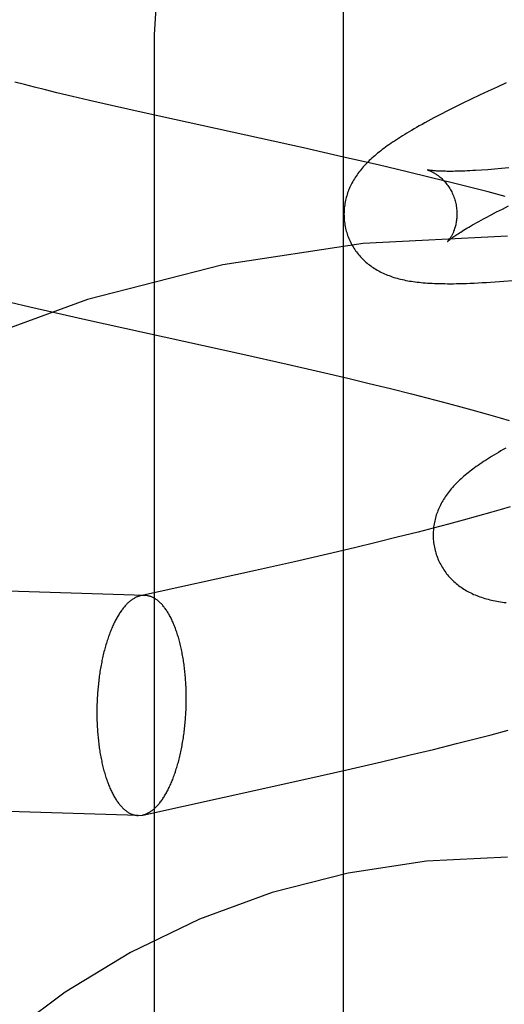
# Model space of a CAD drawing. Header units: inches. Extents: x 0 to 309, y 0 to 200.
# Tile 27 of 64: x 107.5452 to 107.631, y 102.3762 to 102.5506. Entities that reach past the tile are written whole.
import ezdxf

# ---------------------------------------------------------------- set-up
doc = ezdxf.new("R2010")
doc.units = ezdxf.units.IN
doc.header["$LTSCALE"] = 17
doc.header["$MEASUREMENT"] = 0
doc.linetypes.add('HIDDEN', pattern=[0.2, 0.1, -0.1])
doc.layers.add('DEFAULT_2', color=8, linetype='HIDDEN')
doc.layers.add('RIGHTHAND_DOOR_ASSEMBLY', color=7, linetype='CONTINUOUS')

msp = doc.modelspace()

# ---------------------------------------------------------------- linework, layer by layer
at = {"layer": 'DEFAULT_2', "color": 8, "linetype": 'HIDDEN'}
for p, q in [((107.56904, 101.80496), (107.56904, 102.54801)), ((107.54602, 102.53914), (107.54431, 102.53958)), ((107.54783, 102.53867), (107.54602, 102.53914)), ((107.54975, 102.5382), (107.54783, 102.53867)), ((107.62971, 102.53871), (107.62815, 102.53799)), ((107.6313, 102.53944), (107.62971, 102.53871)), ((107.55175, 102.5377), (107.54975, 102.5382)), ((107.55457, 102.53703), (107.55175, 102.5377)), ((107.55753, 102.53634), (107.55457, 102.53703)), ((107.62661, 102.53727), (107.62511, 102.53655)), ((107.62815, 102.53799), (107.62661, 102.53727)), ((107.56144, 102.53544), (107.55753, 102.53634)), ((107.56724, 102.53414), (107.56144, 102.53544)), ((107.62225, 102.53515), (107.62093, 102.53449)), ((107.62365, 102.53584), (107.62225, 102.53515)), ((107.62511, 102.53655), (107.62365, 102.53584)), ((107.59544, 102.52792), (107.56724, 102.53414)), ((107.62093, 102.53449), (107.61969, 102.53385)), ((107.60251, 102.52632), (107.59544, 102.52792)), ((107.60864, 102.52491), (107.60251, 102.52632)), ((107.61377, 102.5237), (107.60864, 102.52491)), ((107.61788, 102.5227), (107.61377, 102.5237)), ((107.62809, 102.52407), (107.62697, 102.52399)), ((107.62926, 102.52416), (107.62809, 102.52407)), ((107.63049, 102.52426), (107.62926, 102.52416)), ((107.63178, 102.52438), (107.63049, 102.52426)), ((107.62198, 102.52169), (107.61788, 102.5227)), ((107.62505, 102.52091), (107.62198, 102.52169)), ((107.62811, 102.52013), (107.62505, 102.52091)), ((107.63115, 102.51932), (107.62811, 102.52013)), ((107.63066, 102.5171), (107.63174, 102.51764)), ((107.62775, 102.51559), (107.62866, 102.51607)), ((107.62866, 102.51607), (107.62963, 102.51658)), ((107.62963, 102.51658), (107.63066, 102.5171)), ((107.63092, 102.50432), (107.63251, 102.50446)), ((107.54353, 102.50059), (107.54699, 102.49977)), ((107.54699, 102.49977), (107.55141, 102.49875)), ((107.55141, 102.49875), (107.55686, 102.49752)), ((107.55686, 102.49752), (107.58471, 102.49138)), ((107.58471, 102.49138), (107.59257, 102.48961)), ((107.59257, 102.48961), (107.59843, 102.48826)), ((107.59843, 102.48826), (107.60326, 102.48713)), ((107.60326, 102.48713), (107.60709, 102.48621)), ((107.60709, 102.48621), (107.61086, 102.48528)), ((107.61086, 102.48528), (107.61457, 102.48435)), ((107.61457, 102.48435), (107.6173, 102.48365)), ((107.6173, 102.48365), (107.61999, 102.48295)), ((107.61999, 102.48295), (107.62263, 102.48224)), ((107.62263, 102.48224), (107.62522, 102.48154)), ((107.62522, 102.48154), (107.62775, 102.48083)), ((107.62775, 102.48083), (107.63023, 102.48012)), ((107.63023, 102.48012), (107.63184, 102.47965)), ((107.6304, 102.46387), (107.62877, 102.4634)), ((107.63201, 102.46434), (107.6304, 102.46387)), ((107.6237, 102.46199), (107.62109, 102.46128)), ((107.62626, 102.46269), (107.6237, 102.46199)), ((107.62877, 102.4634), (107.62626, 102.46269)), ((107.61842, 102.46058), (107.61571, 102.45988)), ((107.62109, 102.46128), (107.61842, 102.46058)), ((107.61202, 102.45895), (107.60828, 102.45802)), ((107.61571, 102.45988), (107.61202, 102.45895)), ((107.60447, 102.4571), (107.59966, 102.45597)), ((107.60828, 102.45802), (107.60447, 102.4571)), ((107.56737, 102.44864), (107.3599, 102.45509)), ((107.59966, 102.45597), (107.59382, 102.45462)), ((107.58696, 102.45306), (107.56657, 102.44857)), ((107.59382, 102.45462), (107.58696, 102.45306)), ((107.56737, 102.44864), (107.56657, 102.44857)), ((107.62559, 102.42317), (107.62864, 102.42395)), ((107.62864, 102.42395), (107.63168, 102.42476)), ((107.61844, 102.42138), (107.62253, 102.42239)), ((107.62253, 102.42239), (107.62559, 102.42317)), ((107.60922, 102.41917), (107.61434, 102.42038)), ((107.61434, 102.42038), (107.61844, 102.42138)), ((107.6031, 102.41775), (107.60922, 102.41917)), ((107.59604, 102.41615), (107.6031, 102.41775)), ((107.56616, 102.40966), (107.35869, 102.41611)), ((107.58139, 102.41291), (107.59604, 102.41615)), ((107.56698, 102.40974), (107.58139, 102.41291)), ((107.56616, 102.40966), (107.56698, 102.40974))]:
    msp.add_line(p, q, dxfattribs=at)
for points in [[(107.56904, 102.54801), (107.56968, 102.55762), (107.57158, 102.56708), (107.57471, 102.57622), (107.57903, 102.58488), (107.58446, 102.59292), (107.59091, 102.6002), (107.59829, 102.6066), (107.60645, 102.61199), (107.61527, 102.61629), (107.62458, 102.61942), (107.63422, 102.62131), (107.64404, 102.62195)], [(107.61969, 102.53385), (107.6191, 102.53354), (107.61853, 102.53324), (107.61797, 102.53294), (107.61744, 102.53265), (107.61692, 102.53237), (107.61642, 102.53209), (107.61594, 102.53182), (107.61547, 102.53155), (107.61502, 102.53129), (107.61458, 102.53104), (107.61416, 102.53079), (107.61375, 102.53055), (107.61335, 102.5303), (107.61297, 102.53007), (107.6126, 102.52983), (107.61223, 102.5296), (107.61188, 102.52937), (107.61154, 102.52915), (107.6112, 102.52892), (107.61088, 102.5287), (107.61056, 102.52848), (107.61026, 102.52827), (107.60996, 102.52805), (107.60966, 102.52783), (107.60938, 102.52762), (107.6091, 102.52741), (107.60883, 102.52719), (107.60856, 102.52698), (107.6083, 102.52676), (107.60805, 102.52655)], [(107.60805, 102.52655), (107.6078, 102.52633), (107.60756, 102.52612), (107.60732, 102.5259), (107.60709, 102.52568), (107.60687, 102.52546), (107.60665, 102.52524), (107.60643, 102.52502), (107.60622, 102.52479), (107.60602, 102.52457), (107.60582, 102.52434), (107.60563, 102.52411), (107.60544, 102.52388), (107.60526, 102.52364), (107.60508, 102.52341), (107.60491, 102.52317), (107.60475, 102.52293), (107.60459, 102.52269), (107.60444, 102.52245), (107.60429, 102.5222), (107.60415, 102.52196), (107.60401, 102.52171), (107.60388, 102.52146), (107.60376, 102.52121), (107.60365, 102.52096), (107.60354, 102.52071), (107.60343, 102.52045), (107.60334, 102.5202), (107.60325, 102.51995), (107.60316, 102.51969), (107.60308, 102.51943), (107.60301, 102.51917), (107.60294, 102.51891), (107.60288, 102.51865), (107.60282, 102.51838), (107.60277, 102.51811), (107.60273, 102.51784), (107.60269, 102.51757), (107.60266, 102.5173), (107.60264, 102.51702), (107.60262, 102.51675), (107.60261, 102.51647), (107.6026, 102.51619), (107.60261, 102.51591), (107.60262, 102.51564), (107.60263, 102.51536), (107.60266, 102.51508), (107.60269, 102.5148), (107.60273, 102.51452), (107.60277, 102.51425), (107.60282, 102.51397), (107.60288, 102.5137), (107.60295, 102.51342), (107.60301, 102.51319)], [(107.61744, 102.52401), (107.61743, 102.52402), (107.61741, 102.52402), (107.61742, 102.52402), (107.61743, 102.52401), (107.61746, 102.52401), (107.61749, 102.524), (107.61752, 102.52399), (107.61757, 102.52397), (107.61762, 102.52395), (107.61767, 102.52393), (107.61773, 102.52391), (107.6178, 102.52388), (107.61787, 102.52385), (107.61795, 102.52382), (107.61803, 102.52378), (107.61812, 102.52374), (107.61821, 102.5237), (107.6183, 102.52365), (107.6184, 102.5236), (107.6185, 102.52354), (107.6186, 102.52348), (107.61871, 102.52342), (107.61882, 102.52335), (107.61893, 102.52327), (107.61905, 102.52319), (107.61917, 102.52311), (107.61929, 102.52302), (107.61941, 102.52292), (107.61953, 102.52282), (107.61966, 102.52272), (107.61979, 102.5226), (107.61992, 102.52249), (107.62005, 102.52236), (107.62018, 102.52223), (107.62031, 102.52209), (107.62044, 102.52194), (107.62057, 102.52179), (107.6207, 102.52163), (107.62083, 102.52147), (107.62096, 102.52129), (107.62109, 102.52111), (107.62121, 102.52093), (107.62133, 102.52073), (107.62145, 102.52053), (107.62156, 102.52033), (107.62167, 102.52012), (107.62178, 102.5199), (107.62188, 102.51968), (107.62197, 102.51945), (107.62206, 102.51922), (107.62214, 102.51899), (107.62222, 102.51875), (107.62228, 102.51855)], [(107.62697, 102.52399), (107.62591, 102.52393), (107.6254, 102.5239), (107.62491, 102.52388), (107.62444, 102.52386), (107.62398, 102.52384), (107.62353, 102.52382), (107.62311, 102.52381), (107.62269, 102.5238), (107.6223, 102.52379), (107.62192, 102.52378), (107.62155, 102.52378), (107.62121, 102.52378), (107.62087, 102.52378), (107.62056, 102.52379), (107.62026, 102.52379), (107.61998, 102.5238), (107.61971, 102.52381), (107.61946, 102.52382), (107.61922, 102.52383), (107.61901, 102.52384), (107.6188, 102.52385), (107.61862, 102.52387), (107.61844, 102.52388), (107.61829, 102.5239), (107.61814, 102.52391), (107.61801, 102.52393), (107.6179, 102.52394), (107.6178, 102.52395), (107.61771, 102.52397), (107.61763, 102.52398), (107.61757, 102.52399), (107.61752, 102.524), (107.61748, 102.52401), (107.61745, 102.52401), (107.61744, 102.52401)], [(107.62228, 102.51855), (107.62233, 102.51834), (107.62239, 102.5181), (107.62244, 102.51785), (107.62248, 102.51761), (107.62252, 102.51737), (107.62255, 102.51713), (107.62257, 102.51689), (107.62259, 102.51665), (107.62259, 102.51642), (107.6226, 102.51618), (107.62259, 102.51596), (107.62258, 102.51573), (107.62257, 102.51551), (107.62255, 102.5153), (107.62252, 102.51509), (107.62249, 102.51488), (107.62246, 102.51469), (107.62242, 102.51449), (107.62238, 102.51431), (107.62233, 102.51413), (107.62229, 102.51395), (107.62224, 102.51378), (107.62219, 102.51362), (107.62213, 102.51347), (107.62208, 102.51332), (107.62202, 102.51317), (107.62197, 102.51303), (107.62191, 102.5129), (107.62185, 102.51277), (107.62179, 102.51265), (107.62173, 102.51253), (107.62167, 102.51242), (107.62162, 102.51232), (107.62156, 102.51222), (107.6215, 102.51212), (107.62145, 102.51203), (107.62139, 102.51195), (107.62134, 102.51187), (107.62129, 102.5118), (107.62124, 102.51173), (107.6212, 102.51166), (107.62115, 102.51161), (107.62111, 102.51156), (107.62107, 102.51151), (107.62104, 102.51147), (107.62101, 102.51143), (107.62099, 102.51141), (107.62097, 102.51138), (107.62095, 102.51137), (107.62094, 102.51136), (107.62093, 102.51135)], [(107.62094, 102.51135), (107.62094, 102.51136), (107.62096, 102.51137), (107.62098, 102.5114), (107.62102, 102.51142), (107.62106, 102.51146), (107.62111, 102.5115), (107.62117, 102.51155), (107.62124, 102.51161), (107.62132, 102.51167), (107.62141, 102.51175), (107.62151, 102.51183), (107.62163, 102.51191), (107.62176, 102.51201), (107.6219, 102.51211), (107.62205, 102.51222), (107.62222, 102.51233), (107.6224, 102.51246), (107.62259, 102.51259), (107.62281, 102.51273), (107.62303, 102.51287), (107.62327, 102.51303), (107.62353, 102.51319), (107.62379, 102.51335), (107.62408, 102.51352), (107.62438, 102.5137), (107.62469, 102.51389), (107.62502, 102.51408), (107.62537, 102.51428), (107.62573, 102.51448), (107.6261, 102.51469), (107.62649, 102.51491), (107.62689, 102.51513), (107.62731, 102.51536), (107.62775, 102.51559)], [(107.60301, 102.51319), (107.60308, 102.51296), (107.60316, 102.51269), (107.60325, 102.51243), (107.60335, 102.51217), (107.60345, 102.51191), (107.60356, 102.51165), (107.60368, 102.5114), (107.6038, 102.51114), (107.60393, 102.5109), (107.60407, 102.51065), (107.60421, 102.51041), (107.60435, 102.51018), (107.60451, 102.50995), (107.60466, 102.50972), (107.60483, 102.5095), (107.60499, 102.50928), (107.60517, 102.50907), (107.60534, 102.50886), (107.60552, 102.50865), (107.60571, 102.50845), (107.6059, 102.50826), (107.60609, 102.50807), (107.60629, 102.50788), (107.60649, 102.5077), (107.6067, 102.50753), (107.6069, 102.50736), (107.60712, 102.50719), (107.60734, 102.50703), (107.60756, 102.50687), (107.60779, 102.50672), (107.60802, 102.50656), (107.60826, 102.50642), (107.6085, 102.50627), (107.60875, 102.50613), (107.60901, 102.506), (107.60926, 102.50587), (107.60952, 102.50575), (107.60978, 102.50563), (107.61005, 102.50551), (107.61032, 102.5054), (107.6106, 102.5053), (107.61088, 102.50519), (107.61116, 102.5051), (107.61145, 102.505), (107.61174, 102.50491), (107.61203, 102.50483), (107.61233, 102.50475), (107.61263, 102.50467), (107.61294, 102.5046), (107.61325, 102.50454), (107.61356, 102.50447), (107.61388, 102.50441), (107.61421, 102.50435), (107.61453, 102.5043), (107.61487, 102.50425), (107.61521, 102.5042), (107.61555, 102.50416), (107.6159, 102.50412), (107.61626, 102.50408), (107.61663, 102.50405), (107.61701, 102.50402), (107.61739, 102.50399), (107.61779, 102.50396), (107.6182, 102.50394), (107.61862, 102.50392), (107.61905, 102.50391), (107.6195, 102.50389), (107.61996, 102.50388), (107.62044, 102.50388), (107.62093, 102.50387), (107.62144, 102.50387), (107.62197, 102.50387), (107.62252, 102.50388), (107.62309, 102.50389), (107.62369, 102.50391), (107.62431, 102.50393), (107.62496, 102.50395), (107.62563, 102.50398), (107.62634, 102.50402), (107.62706, 102.50406), (107.62781, 102.5041), (107.62857, 102.50415), (107.62935, 102.5042), (107.63092, 102.50432)], [(107.63124, 102.47475), (107.63079, 102.47449), (107.63036, 102.47424), (107.62993, 102.47399), (107.62952, 102.47374), (107.62913, 102.4735), (107.62874, 102.47327), (107.62837, 102.47303), (107.62801, 102.4728), (107.62766, 102.47257), (107.62731, 102.47235), (107.62698, 102.47212), (107.62666, 102.4719), (107.62634, 102.47168), (107.62603, 102.47146), (107.62573, 102.47125), (107.62544, 102.47103), (107.62516, 102.47082), (107.62488, 102.4706), (107.62461, 102.47039), (107.62434, 102.47018), (107.62408, 102.46996), (107.62383, 102.46975)], [(107.62383, 102.46975), (107.62358, 102.46953), (107.62334, 102.46932), (107.6231, 102.4691), (107.62287, 102.46888), (107.62265, 102.46866), (107.62243, 102.46844), (107.62221, 102.46822), (107.622, 102.46799), (107.6218, 102.46777), (107.6216, 102.46754), (107.62141, 102.46731), (107.62122, 102.46708), (107.62104, 102.46685), (107.62087, 102.46661), (107.6207, 102.46637), (107.62054, 102.46614), (107.62038, 102.4659), (107.62022, 102.46565), (107.62008, 102.46541), (107.61994, 102.46516), (107.6198, 102.46491), (107.61967, 102.46466), (107.61955, 102.46441), (107.61943, 102.46416), (107.61933, 102.46391), (107.61922, 102.46366), (107.61913, 102.46341), (107.61903, 102.46315), (107.61895, 102.4629), (107.61887, 102.46264), (107.6188, 102.46238), (107.61873, 102.46212), (107.61867, 102.46185), (107.61861, 102.46159), (107.61856, 102.46132), (107.61852, 102.46105), (107.61848, 102.46078), (107.61845, 102.4605), (107.61843, 102.46023), (107.61841, 102.45995), (107.6184, 102.45968), (107.61839, 102.4594), (107.6184, 102.45912), (107.61841, 102.45884), (107.61842, 102.45856), (107.61845, 102.45829), (107.61848, 102.45801), (107.61852, 102.45773), (107.61856, 102.45745), (107.61861, 102.45718), (107.61867, 102.4569), (107.61874, 102.45663), (107.6188, 102.4564)], [(107.6188, 102.4564), (107.61887, 102.45617), (107.61895, 102.4559), (107.61904, 102.45564), (107.61914, 102.45538), (107.61924, 102.45512), (107.61935, 102.45486), (107.61947, 102.45461), (107.61959, 102.45436), (107.61972, 102.45411), (107.61986, 102.45387), (107.62, 102.45363), (107.62014, 102.45339), (107.6203, 102.45316), (107.62045, 102.45293), (107.62061, 102.45271), (107.62078, 102.45249), (107.62095, 102.45228), (107.62113, 102.45207), (107.62131, 102.45187), (107.62149, 102.45167), (107.62168, 102.45147), (107.62188, 102.45128), (107.62207, 102.4511), (107.62228, 102.45092), (107.62248, 102.45074), (107.62269, 102.45057), (107.6229, 102.45041), (107.62312, 102.45024), (107.62334, 102.45009), (107.62357, 102.44993), (107.6238, 102.44978), (107.62404, 102.44963), (107.62429, 102.44949), (107.62453, 102.44935), (107.62479, 102.44921), (107.62504, 102.44908), (107.6253, 102.44896), (107.62556, 102.44884), (107.62583, 102.44873), (107.6261, 102.44862), (107.62638, 102.44851), (107.62665, 102.44841), (107.62694, 102.44831), (107.62722, 102.44822), (107.62751, 102.44813), (107.62781, 102.44804), (107.62811, 102.44796), (107.62841, 102.44789), (107.62871, 102.44782), (107.62902, 102.44775), (107.62934, 102.44768), (107.62966, 102.44762), (107.62998, 102.44757), (107.63031, 102.44751), (107.63064, 102.44746), (107.63098, 102.44742), (107.63132, 102.44737)], [(107.56657, 102.44857), (107.56653, 102.44856), (107.56641, 102.44853), (107.56629, 102.4485), (107.56617, 102.44846), (107.56605, 102.44841), (107.56593, 102.44837), (107.56581, 102.44831), (107.5657, 102.44826), (107.56558, 102.4482), (107.56546, 102.44813), (107.56534, 102.44806), (107.56522, 102.44799), (107.56511, 102.44791), (107.56499, 102.44783), (107.56488, 102.44774), (107.56476, 102.44765), (107.56464, 102.44756), (107.56453, 102.44746), (107.56441, 102.44735), (107.5643, 102.44725), (107.56419, 102.44714), (107.56408, 102.44702), (107.56396, 102.4469), (107.56385, 102.44678), (107.56374, 102.44665), (107.56363, 102.44652), (107.56352, 102.44638), (107.56341, 102.44624), (107.56331, 102.4461), (107.5632, 102.44595), (107.56309, 102.4458), (107.56299, 102.44564), (107.56288, 102.44548), (107.56278, 102.44532), (107.56268, 102.44516), (107.56257, 102.44499), (107.56247, 102.44481), (107.56237, 102.44464), (107.56227, 102.44445), (107.56218, 102.44427), (107.56208, 102.44408), (107.56198, 102.44389), (107.56189, 102.4437), (107.5618, 102.4435), (107.5617, 102.4433), (107.56161, 102.44309), (107.56152, 102.44289), (107.56143, 102.44268), (107.56135, 102.44246), (107.56126, 102.44225), (107.56117, 102.44203), (107.56109, 102.4418), (107.56101, 102.44158), (107.56093, 102.44135), (107.56085, 102.44112), (107.56077, 102.44089), (107.56069, 102.44065), (107.56061, 102.44041), (107.56054, 102.44017), (107.56047, 102.43992), (107.5604, 102.43968), (107.56033, 102.43943), (107.56026, 102.43918), (107.56019, 102.43892), (107.56012, 102.43867), (107.56006, 102.43841), (107.56, 102.43815), (107.55994, 102.43789), (107.55988, 102.43762), (107.55982, 102.43736), (107.55976, 102.43709), (107.55971, 102.43682), (107.55966, 102.43655), (107.5596, 102.43628), (107.55955, 102.436), (107.55951, 102.43572), (107.55946, 102.43545), (107.55941, 102.43517), (107.55937, 102.43489), (107.55933, 102.4346), (107.55929, 102.43432), (107.55925, 102.43404), (107.55921, 102.43375), (107.55918, 102.43346), (107.55915, 102.43318), (107.55912, 102.43289), (107.55909, 102.4326), (107.55906, 102.43231), (107.55903, 102.43202), (107.55901, 102.43173), (107.55899, 102.43143), (107.55897, 102.43114), (107.55895, 102.43085), (107.55893, 102.43055), (107.55891, 102.43026), (107.5589, 102.42997), (107.55889, 102.42967), (107.55888, 102.42938), (107.55887, 102.42908), (107.55886, 102.42879), (107.55886, 102.42849), (107.55886, 102.4282), (107.55886, 102.42791)], [(107.57468, 102.4304), (107.57468, 102.4307), (107.57468, 102.43099), (107.57467, 102.43128), (107.57467, 102.43157), (107.57466, 102.43187), (107.57465, 102.43216), (107.57464, 102.43245), (107.57462, 102.43274), (107.57461, 102.43303), (107.57459, 102.43331), (107.57457, 102.4336), (107.57455, 102.43389), (107.57453, 102.43417), (107.5745, 102.43446), (107.57448, 102.43474), (107.57445, 102.43502), (107.57442, 102.4353), (107.57439, 102.43558), (107.57436, 102.43586), (107.57432, 102.43613), (107.57429, 102.43641), (107.57425, 102.43668), (107.57421, 102.43695), (107.57417, 102.43722), (107.57412, 102.43749), (107.57408, 102.43775), (107.57403, 102.43801), (107.57398, 102.43828), (107.57393, 102.43853), (107.57388, 102.43879), (107.57383, 102.43905), (107.57377, 102.4393), (107.57372, 102.43955), (107.57366, 102.4398), (107.5736, 102.44004), (107.57354, 102.44029), (107.57348, 102.44053), (107.57341, 102.44076), (107.57335, 102.441), (107.57328, 102.44123), (107.57321, 102.44146), (107.57314, 102.44169), (107.57307, 102.44191), (107.573, 102.44213), (107.57292, 102.44235), (107.57285, 102.44257), (107.57277, 102.44278), (107.57269, 102.44299), (107.57261, 102.44319), (107.57253, 102.4434), (107.57245, 102.44359), (107.57236, 102.44379), (107.57228, 102.44398), (107.57219, 102.44417), (107.5721, 102.44436), (107.57202, 102.44454), (107.57193, 102.44472), (107.57183, 102.4449), (107.57174, 102.44507), (107.57165, 102.44524), (107.57155, 102.4454), (107.57146, 102.44556), (107.57136, 102.44572), (107.57126, 102.44587), (107.57116, 102.44602), (107.57106, 102.44617), (107.57096, 102.44631), (107.57086, 102.44645), (107.57076, 102.44658), (107.57066, 102.44671), (107.57055, 102.44684), (107.57045, 102.44696), (107.57034, 102.44708), (107.57023, 102.44719), (107.57012, 102.4473), (107.57002, 102.4474), (107.56991, 102.44751), (107.5698, 102.4476), (107.56969, 102.4477), (107.56957, 102.44778), (107.56946, 102.44787), (107.56935, 102.44795), (107.56924, 102.44803), (107.56912, 102.4481), (107.56901, 102.44816), (107.56889, 102.44823), (107.56878, 102.44829), (107.56866, 102.44834), (107.56855, 102.44839), (107.56843, 102.44843), (107.56831, 102.44848), (107.5682, 102.44851), (107.56808, 102.44854), (107.56796, 102.44857), (107.56784, 102.4486), (107.56772, 102.44862), (107.5676, 102.44863), (107.56748, 102.44864), (107.56737, 102.44864)], [(107.56698, 102.40974), (107.56701, 102.40975), (107.56713, 102.40978), (107.56725, 102.40981), (107.56737, 102.40985), (107.56748, 102.40989), (107.5676, 102.40994), (107.56772, 102.40999), (107.56784, 102.41005), (107.56796, 102.41011), (107.56808, 102.41018), (107.5682, 102.41025), (107.56831, 102.41032), (107.56843, 102.4104), (107.56855, 102.41048), (107.56866, 102.41057), (107.56878, 102.41066), (107.56889, 102.41075), (107.56901, 102.41085), (107.56912, 102.41095), (107.56924, 102.41106), (107.56935, 102.41117), (107.56946, 102.41129), (107.56957, 102.41141), (107.56969, 102.41153), (107.5698, 102.41166), (107.56991, 102.41179), (107.57002, 102.41193), (107.57012, 102.41207), (107.57023, 102.41221), (107.57034, 102.41236), (107.57045, 102.41251), (107.57055, 102.41266), (107.57066, 102.41282), (107.57076, 102.41299), (107.57086, 102.41315), (107.57096, 102.41332), (107.57106, 102.4135), (107.57116, 102.41367), (107.57126, 102.41385), (107.57136, 102.41404), (107.57146, 102.41423), (107.57155, 102.41442), (107.57165, 102.41461), (107.57174, 102.41481), (107.57183, 102.41501), (107.57193, 102.41521), (107.57202, 102.41542), (107.5721, 102.41563), (107.57219, 102.41585), (107.57228, 102.41606), (107.57236, 102.41628), (107.57245, 102.4165), (107.57253, 102.41673), (107.57261, 102.41696), (107.57269, 102.41719), (107.57277, 102.41742), (107.57285, 102.41766), (107.57292, 102.4179), (107.573, 102.41814), (107.57307, 102.41838), (107.57314, 102.41863), (107.57321, 102.41888), (107.57328, 102.41913), (107.57335, 102.41938), (107.57341, 102.41964), (107.57348, 102.4199), (107.57354, 102.42016), (107.5736, 102.42042), (107.57366, 102.42068), (107.57372, 102.42095), (107.57377, 102.42122), (107.57383, 102.42149), (107.57388, 102.42176), (107.57393, 102.42203), (107.57398, 102.42231), (107.57403, 102.42258), (107.57408, 102.42286), (107.57412, 102.42314), (107.57417, 102.42342), (107.57421, 102.4237), (107.57425, 102.42399), (107.57429, 102.42427), (107.57432, 102.42456), (107.57436, 102.42484), (107.57439, 102.42513), (107.57442, 102.42542), (107.57445, 102.42571), (107.57448, 102.426), (107.5745, 102.42629), (107.57453, 102.42658), (107.57455, 102.42688), (107.57457, 102.42717), (107.57459, 102.42746), (107.57461, 102.42775), (107.57462, 102.42805), (107.57464, 102.42834), (107.57465, 102.42864), (107.57466, 102.42893), (107.57467, 102.42923), (107.57467, 102.42952), (107.57468, 102.42981), (107.57468, 102.43011), (107.57468, 102.4304)], [(107.55886, 102.42791), (107.55886, 102.42761), (107.55886, 102.42732), (107.55886, 102.42703), (107.55887, 102.42674), (107.55888, 102.42644), (107.55889, 102.42615), (107.5589, 102.42586), (107.55891, 102.42557), (107.55893, 102.42528), (107.55895, 102.42499), (107.55897, 102.42471), (107.55899, 102.42442), (107.55901, 102.42414), (107.55903, 102.42385), (107.55906, 102.42357), (107.55909, 102.42329), (107.55912, 102.42301), (107.55915, 102.42273), (107.55918, 102.42245), (107.55921, 102.42218), (107.55925, 102.4219), (107.55929, 102.42163), (107.55933, 102.42136), (107.55937, 102.42109), (107.55941, 102.42082), (107.55946, 102.42056), (107.55951, 102.42029), (107.55955, 102.42003), (107.5596, 102.41977), (107.55966, 102.41952), (107.55971, 102.41926), (107.55976, 102.41901), (107.55982, 102.41876), (107.55988, 102.41851), (107.55994, 102.41827), (107.56, 102.41802), (107.56006, 102.41778), (107.56012, 102.41755), (107.56019, 102.41731), (107.56026, 102.41708), (107.56033, 102.41685), (107.5604, 102.41662), (107.56047, 102.4164), (107.56054, 102.41618), (107.56061, 102.41596), (107.56069, 102.41574), (107.56077, 102.41553), (107.56085, 102.41532), (107.56093, 102.41512), (107.56101, 102.41491), (107.56109, 102.41471), (107.56117, 102.41452), (107.56126, 102.41433), (107.56135, 102.41414), (107.56143, 102.41395), (107.56152, 102.41377), (107.56161, 102.41359), (107.5617, 102.41341), (107.5618, 102.41324), (107.56189, 102.41307), (107.56198, 102.41291), (107.56208, 102.41275), (107.56218, 102.41259), (107.56227, 102.41244), (107.56237, 102.41229), (107.56247, 102.41214), (107.56257, 102.412), (107.56268, 102.41186), (107.56278, 102.41173), (107.56288, 102.4116), (107.56299, 102.41147), (107.56309, 102.41135), (107.5632, 102.41123), (107.56331, 102.41112), (107.56341, 102.41101), (107.56352, 102.4109), (107.56363, 102.4108), (107.56374, 102.41071), (107.56385, 102.41061), (107.56396, 102.41052), (107.56408, 102.41044), (107.56419, 102.41036), (107.5643, 102.41028), (107.56441, 102.41021), (107.56453, 102.41014), (107.56464, 102.41008), (107.56476, 102.41002), (107.56488, 102.40997), (107.56499, 102.40992), (107.56511, 102.40987), (107.56522, 102.40983), (107.56534, 102.4098), (107.56546, 102.40976), (107.56558, 102.40974), (107.5657, 102.40971), (107.56581, 102.40969), (107.56593, 102.40968), (107.56605, 102.40967), (107.56616, 102.40966)]]:
    msp.add_lwpolyline(points, dxfattribs=at)
for radius in [0.25, 0.14]:
    msp.add_arc((107.63154, 102.26229), radius, 90, 270, dxfattribs=at)
at = {"layer": 'RIGHTHAND_DOOR_ASSEMBLY', "color": 3, "linetype": 'Continuous'}
msp.add_line((107.60254, 90.87029), (107.60254, 113.37029), dxfattribs=at)

doc.saveas('drawing.dxf')
